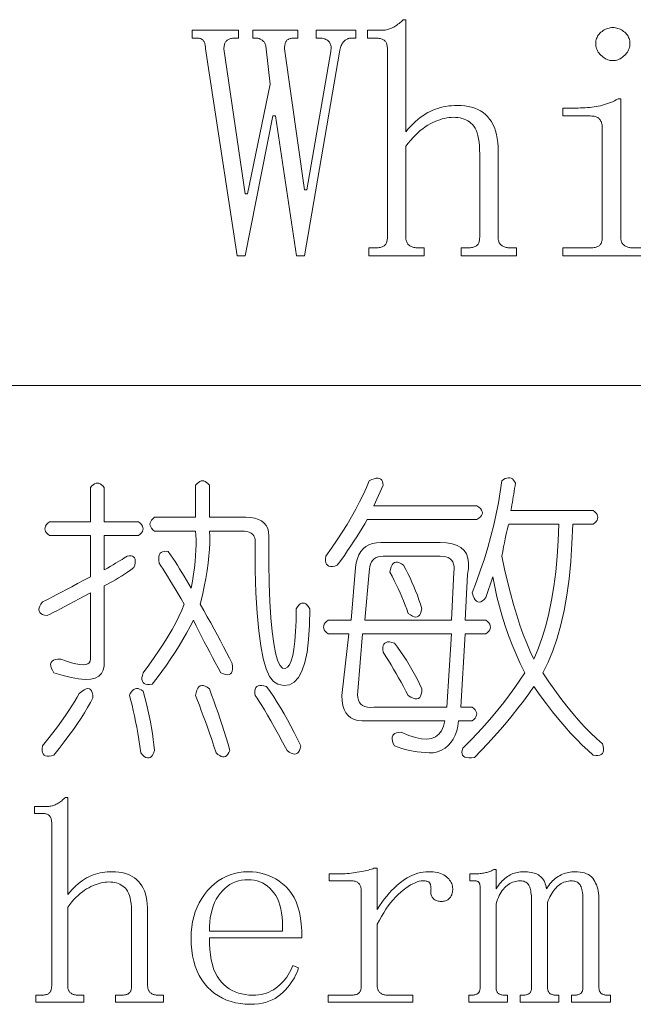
# Model space of a CAD drawing. Extents: x 1 to 297, y 1 to 210.
# Tile 152 of 171: x 254.12 to 258.11, y 47.04 to 53.44. Entities that reach past the tile are written whole.
import ezdxf

# ---------------------------------------------------------------- set-up
doc = ezdxf.new("R2010")
doc.units = 0

msp = doc.modelspace()

# ---------------------------------------------------------------- linework, layer by layer
at = {"color": 7, "lineweight": 13}
msp.add_line((220.3005, 51.064), (295.449, 51.064), dxfattribs=at)
for points in [[(256.3921, 51.9069), (256.3921, 51.9583), (256.435, 51.9583), (256.4433, 51.9585), (256.4511, 51.959), (256.4584, 51.9599), (256.4651, 51.9611), (256.4714, 51.9626), (256.4771, 51.9645), (256.4824, 51.9667), (256.4871, 51.9693), (256.4913, 51.9722), (256.495, 51.9755), (256.4982, 51.9791), (256.5012, 51.983), (256.5037, 51.9873), (256.506, 51.9919), (256.5078, 51.9969), (256.5094, 52.0022), (256.5106, 52.0079), (256.5114, 52.0139), (256.512, 52.0202), (256.5121, 52.0269), (256.5121, 53.2526), (256.512, 53.2593), (256.5114, 53.2656), (256.5106, 53.2716), (256.5094, 53.2773), (256.5078, 53.2826), (256.506, 53.2876), (256.5037, 53.2922), (256.5012, 53.2965), (256.4982, 53.3004), (256.495, 53.304), (256.4913, 53.3073), (256.4871, 53.3102), (256.4824, 53.3128), (256.4771, 53.315), (256.4714, 53.3169), (256.4651, 53.3184), (256.4584, 53.3196), (256.4511, 53.3205), (256.4433, 53.321), (256.435, 53.3212), (256.3835, 53.3212), (256.3835, 53.3726), (256.4778, 53.3726), (256.4847, 53.3728), (256.4915, 53.3733), (256.4984, 53.3742), (256.5053, 53.3754), (256.5121, 53.3769), (256.519, 53.3788), (256.5258, 53.381), (256.5327, 53.3836), (256.5396, 53.3865), (256.5464, 53.3898), (256.5533, 53.3934), (256.5601, 53.3973), (256.567, 53.4016), (256.5739, 53.4062), (256.5807, 53.4112), (256.5876, 53.4165), (256.5944, 53.4222), (256.6013, 53.4282), (256.6081, 53.4345), (256.615, 53.4412), (256.6321, 53.4412), (256.6321, 52.7126), (256.6476, 52.7309), (256.6631, 52.7481), (256.6788, 52.7642), (256.6945, 52.7791), (256.7103, 52.793), (256.7262, 52.8057), (256.7422, 52.8173), (256.7583, 52.8278), (256.7744, 52.8372), (256.7907, 52.8455), (256.8071, 52.8528), (256.8238, 52.8594), (256.8407, 52.8651), (256.8579, 52.8702), (256.8753, 52.8744), (256.893, 52.8779), (256.911, 52.8806), (256.9292, 52.8825), (256.9477, 52.8837), (256.9664, 52.884), (256.9915, 52.8833), (257.0154, 52.8811), (257.0381, 52.8775), (257.0597, 52.8724), (257.08, 52.8658), (257.0991, 52.8578), (257.117, 52.8483), (257.1337, 52.8374), (257.1492, 52.825), (257.1635, 52.8112), (257.1766, 52.7958), (257.1882, 52.7788), (257.1985, 52.7601), (257.2074, 52.7399), (257.215, 52.718), (257.2212, 52.6944), (257.226, 52.6693), (257.2294, 52.6425), (257.2314, 52.6141), (257.2321, 52.584), (257.2321, 52.0269), (257.2323, 52.0202), (257.233, 52.0139), (257.234, 52.0079), (257.2356, 52.0022), (257.2375, 51.9969), (257.2398, 51.9919), (257.2426, 51.9873), (257.2458, 51.983), (257.2495, 51.9791), (257.2535, 51.9755), (257.258, 51.9722), (257.2626, 51.9693), (257.2676, 51.9667), (257.2728, 51.9645), (257.2782, 51.9626), (257.2839, 51.9611), (257.2899, 51.9599), (257.2961, 51.959), (257.3026, 51.9585), (257.3093, 51.9583), (257.3521, 51.9583), (257.3521, 51.9069), (256.9921, 51.9069), (256.9921, 51.9583), (257.035, 51.9583), (257.0433, 51.9585), (257.0511, 51.959), (257.0584, 51.9599), (257.0652, 51.9611), (257.0714, 51.9626), (257.0771, 51.9645), (257.0824, 51.9667), (257.0871, 51.9693), (257.0913, 51.9722), (257.095, 51.9755), (257.0982, 51.9791), (257.1012, 51.983), (257.1037, 51.9873), (257.106, 51.9919), (257.1078, 51.9969), (257.1094, 52.0022), (257.1106, 52.0079), (257.1115, 52.0139), (257.1119, 52.0202), (257.1121, 52.0269), (257.1121, 52.5669), (257.1117, 52.5951), (257.1102, 52.6212), (257.1079, 52.6455), (257.1046, 52.6677), (257.1003, 52.688), (257.0952, 52.7063), (257.089, 52.7226), (257.0819, 52.737), (257.0739, 52.7493), (257.065, 52.7598), (257.0553, 52.7687), (257.0449, 52.7767), (257.034, 52.7838), (257.0225, 52.7899), (257.0103, 52.7951), (256.9976, 52.7994), (256.9843, 52.8027), (256.9704, 52.805), (256.9558, 52.8064), (256.9407, 52.8069), (256.9268, 52.8065), (256.9128, 52.8052), (256.8984, 52.803), (256.8838, 52.8), (256.8689, 52.7962), (256.8538, 52.7915), (256.8384, 52.7859), (256.8228, 52.7795), (256.8069, 52.7722), (256.7907, 52.764), (256.7744, 52.7549), (256.7583, 52.7445), (256.7422, 52.7329), (256.7262, 52.7202), (256.7103, 52.7062), (256.6945, 52.691), (256.6788, 52.6746), (256.6631, 52.6571), (256.6476, 52.6383), (256.6321, 52.6183), (256.6321, 52.0269), (256.6323, 52.0202), (256.633, 52.0139), (256.6341, 52.0079), (256.6356, 52.0022), (256.6375, 51.9969), (256.6398, 51.9919), (256.6426, 51.9873), (256.6458, 51.983), (256.6495, 51.9791), (256.6536, 51.9755), (256.658, 51.9722), (256.6626, 51.9693), (256.6676, 51.9667), (256.6728, 51.9645), (256.6782, 51.9626), (256.6839, 51.9611), (256.6898, 51.9599), (256.6961, 51.959), (256.7025, 51.9585), (256.7093, 51.9583), (256.7521, 51.9583), (256.7521, 51.9069)], [(256.3064, 53.3726), (256.3064, 53.3212), (256.2721, 53.3212), (256.2686, 53.321), (256.2651, 53.3205), (256.2614, 53.3196), (256.2577, 53.3184), (256.2539, 53.3169), (256.25, 53.315), (256.246, 53.3128), (256.2419, 53.3102), (256.2378, 53.3073), (256.2336, 53.304), (256.2294, 53.3004), (256.2255, 53.2962), (256.2219, 53.2914), (256.2185, 53.2862), (256.2153, 53.2805), (256.2125, 53.2742), (256.2098, 53.2674), (256.2075, 53.2602), (256.2054, 53.2524), (256.2036, 53.244), (255.9721, 51.9069), (255.9207, 51.9069), (255.7836, 52.8155), (255.7664, 52.8155), (255.5864, 51.9069), (255.535, 51.9069), (255.3293, 53.2526), (255.3291, 53.2593), (255.3288, 53.2656), (255.3281, 53.2716), (255.3272, 53.2773), (255.326, 53.2826), (255.3246, 53.2876), (255.323, 53.2922), (255.321, 53.2965), (255.3188, 53.3004), (255.3164, 53.304), (255.3137, 53.3073), (255.3107, 53.3102), (255.3075, 53.3128), (255.3041, 53.315), (255.3003, 53.3169), (255.2964, 53.3184), (255.2921, 53.3196), (255.2876, 53.3205), (255.2829, 53.321), (255.2778, 53.3212), (255.2435, 53.3212), (255.2435, 53.3726), (255.5435, 53.3726), (255.5435, 53.3212), (255.5178, 53.3212), (255.5112, 53.321), (255.5048, 53.3205), (255.4988, 53.3196), (255.4931, 53.3184), (255.4878, 53.3169), (255.4829, 53.315), (255.4782, 53.3128), (255.474, 53.3102), (255.47, 53.3073), (255.4664, 53.304), (255.4632, 53.3004), (255.4602, 53.2965), (255.4577, 53.2922), (255.4554, 53.2876), (255.4536, 53.2826), (255.452, 53.2773), (255.4508, 53.2716), (255.45, 53.2656), (255.4494, 53.2593), (255.4493, 53.2526), (255.5864, 52.3098), (255.6035, 52.3098), (255.7493, 53.0212), (255.7236, 53.2526), (255.7233, 53.2593), (255.7227, 53.2656), (255.7216, 53.2716), (255.7201, 53.2773), (255.7182, 53.2826), (255.7158, 53.2876), (255.7131, 53.2922), (255.7098, 53.2965), (255.7062, 53.3004), (255.7021, 53.304), (255.6979, 53.3073), (255.6937, 53.3102), (255.6897, 53.3128), (255.6857, 53.315), (255.6818, 53.3169), (255.6779, 53.3184), (255.6742, 53.3196), (255.6706, 53.3205), (255.667, 53.321), (255.6636, 53.3212), (255.6378, 53.3212), (255.6378, 53.3726), (255.9293, 53.3726), (255.9293, 53.3212), (255.9035, 53.3212), (255.8969, 53.321), (255.8907, 53.3205), (255.8849, 53.3196), (255.8795, 53.3184), (255.8746, 53.3169), (255.8701, 53.315), (255.8661, 53.3128), (255.8624, 53.3102), (255.8592, 53.3073), (255.8564, 53.304), (255.854, 53.3004), (255.8518, 53.2965), (255.8499, 53.2922), (255.8482, 53.2876), (255.8468, 53.2826), (255.8456, 53.2773), (255.8447, 53.2716), (255.8441, 53.2656), (255.8437, 53.2593), (255.8436, 53.2526), (255.9721, 52.3355), (255.9893, 52.3355), (256.1436, 53.2355), (256.145, 53.2438), (256.1458, 53.2518), (256.146, 53.2593), (256.1456, 53.2663), (256.1446, 53.273), (256.143, 53.2792), (256.1408, 53.285), (256.1381, 53.2903), (256.1347, 53.2953), (256.1307, 53.2998), (256.1263, 53.3038), (256.1216, 53.3075), (256.1167, 53.3107), (256.1115, 53.3135), (256.106, 53.3158), (256.1003, 53.3178), (256.0944, 53.3193), (256.0882, 53.3203), (256.0817, 53.321), (256.075, 53.3212), (256.0493, 53.3212), (256.0493, 53.3726)], [(257.9778, 53.3898), (257.9863, 53.3895), (257.9946, 53.3886), (258.0028, 53.3871), (258.0107, 53.385), (258.0186, 53.3823), (258.0262, 53.379), (258.0336, 53.3751), (258.0409, 53.3706), (258.048, 53.3655), (258.055, 53.3598), (258.0615, 53.3536), (258.0673, 53.3472), (258.0725, 53.3406), (258.0769, 53.3337), (258.0807, 53.3265), (258.0838, 53.3191), (258.0862, 53.3115), (258.0879, 53.3035), (258.0889, 53.2953), (258.0893, 53.2869), (258.0889, 53.2784), (258.0879, 53.2701), (258.0862, 53.262), (258.0838, 53.254), (258.0807, 53.2462), (258.0769, 53.2386), (258.0725, 53.2311), (258.0673, 53.2238), (258.0615, 53.2167), (258.055, 53.2098), (258.048, 53.2032), (258.0409, 53.1974), (258.0336, 53.1923), (258.0262, 53.1878), (258.0186, 53.184), (258.0107, 53.181), (258.0028, 53.1786), (257.9946, 53.1768), (257.9863, 53.1758), (257.9778, 53.1755), (257.9694, 53.1758), (257.961, 53.1768), (257.9529, 53.1786), (257.9449, 53.181), (257.9371, 53.184), (257.9295, 53.1878), (257.922, 53.1923), (257.9148, 53.1974), (257.9076, 53.2032), (257.9007, 53.2098), (257.8942, 53.2167), (257.8884, 53.2238), (257.8832, 53.2311), (257.8788, 53.2386), (257.875, 53.2462), (257.8719, 53.254), (257.8695, 53.262), (257.8678, 53.2701), (257.8668, 53.2784), (257.8664, 53.2869), (257.8668, 53.2953), (257.8678, 53.3035), (257.8695, 53.3115), (257.8719, 53.3191), (257.875, 53.3265), (257.8788, 53.3337), (257.8832, 53.3406), (257.8884, 53.3472), (257.8942, 53.3536), (257.9007, 53.3598), (257.9076, 53.3655), (257.9148, 53.3706), (257.922, 53.3751), (257.9295, 53.379), (257.9371, 53.3823), (257.9449, 53.385), (257.9529, 53.3871), (257.961, 53.3886), (257.9694, 53.3895)], [(254.3144, 50.1778), (254.5818, 50.1778), (254.5818, 50.4006), (254.5907, 50.4113), (254.5997, 50.4196), (254.6086, 50.4256), (254.6175, 50.4291), (254.6264, 50.4303), (254.6353, 50.4291), (254.6442, 50.4256), (254.6532, 50.4196), (254.6621, 50.4113), (254.671, 50.4006), (254.671, 50.1778), (254.8938, 50.1778), (254.9045, 50.1688), (254.9129, 50.1599), (254.9188, 50.151), (254.9224, 50.1421), (254.9236, 50.1332), (254.9224, 50.1243), (254.9188, 50.1154), (254.9129, 50.1064), (254.9045, 50.0975), (254.8938, 50.0886), (254.671, 50.0886), (254.671, 49.8658), (254.6912, 49.8773), (254.7102, 49.8883), (254.728, 49.8987), (254.7447, 49.9085), (254.7601, 49.9178), (254.7744, 49.9264), (254.7875, 49.9344), (254.7993, 49.9418), (254.81, 49.9487), (254.8195, 49.9549), (254.8334, 49.9568), (254.8451, 49.9567), (254.8548, 49.9545), (254.8623, 49.9501), (254.8678, 49.9438), (254.8712, 49.9353), (254.8726, 49.9247), (254.8718, 49.9121), (254.869, 49.8974), (254.8641, 49.8806), (254.8435, 49.8661), (254.8231, 49.8521), (254.8031, 49.8387), (254.7833, 49.8259), (254.7638, 49.8138), (254.7447, 49.8022), (254.7258, 49.7912), (254.7072, 49.7808), (254.6889, 49.771), (254.671, 49.7618), (254.671, 49.2418), (254.665, 49.2146), (254.6532, 49.1924), (254.6353, 49.1753), (254.6115, 49.1633), (254.5818, 49.1563), (254.5462, 49.1544), (254.5046, 49.1575), (254.457, 49.1657), (254.4035, 49.1789), (254.3441, 49.1972), (254.3339, 49.2141), (254.3269, 49.2293), (254.3232, 49.2426), (254.3227, 49.2542), (254.3255, 49.264), (254.3316, 49.2721), (254.341, 49.2783), (254.3536, 49.2828), (254.3695, 49.2854), (254.3887, 49.2863), (254.4254, 49.273), (254.4582, 49.2626), (254.4872, 49.2551), (254.5123, 49.2507), (254.5336, 49.2492), (254.5509, 49.2507), (254.5645, 49.2551), (254.5741, 49.2626), (254.5799, 49.273), (254.5818, 49.2863), (254.5818, 49.7172), (254.5443, 49.697), (254.5087, 49.678), (254.4753, 49.6601), (254.444, 49.6435), (254.4147, 49.628), (254.3875, 49.6138), (254.3624, 49.6007), (254.3394, 49.5888), (254.3184, 49.5781), (254.2995, 49.5686), (254.2832, 49.5722), (254.2698, 49.5769), (254.2594, 49.5829), (254.252, 49.59), (254.2475, 49.5983), (254.2461, 49.6078), (254.2475, 49.6185), (254.252, 49.6304), (254.2594, 49.6435), (254.2698, 49.6578), (254.289, 49.6674), (254.3108, 49.6786), (254.3354, 49.6912), (254.3625, 49.7053), (254.3924, 49.7209), (254.4249, 49.738), (254.4602, 49.7566), (254.498, 49.7766), (254.5386, 49.7982), (254.5818, 49.8212), (254.5818, 50.0886), (254.3144, 50.0886), (254.3037, 50.0975), (254.2954, 50.1064), (254.2894, 50.1154), (254.2859, 50.1243), (254.2847, 50.1332), (254.2859, 50.1421), (254.2894, 50.151), (254.2954, 50.1599), (254.3037, 50.1688)], [(254.9978, 50.1183), (254.9871, 50.1272), (254.9788, 50.1362), (254.9729, 50.1451), (254.9693, 50.154), (254.9681, 50.1629), (254.9693, 50.1718), (254.9729, 50.1807), (254.9788, 50.1896), (254.9871, 50.1986), (254.9978, 50.2075), (255.2653, 50.2075), (255.2653, 50.4155), (255.2742, 50.4262), (255.2831, 50.4345), (255.292, 50.4404), (255.3009, 50.444), (255.3098, 50.4452), (255.3187, 50.444), (255.3277, 50.4404), (255.3366, 50.4345), (255.3455, 50.4262), (255.3544, 50.4155), (255.3544, 50.2075), (255.5921, 50.2075), (255.623, 50.206), (255.6504, 50.2015), (255.6741, 50.1941), (255.6943, 50.1837), (255.711, 50.1703), (255.724, 50.154), (255.7336, 50.1347), (255.7395, 50.1124), (255.7419, 50.0871), (255.7407, 50.0589), (255.7416, 49.9115), (255.7443, 49.7784), (255.7487, 49.6595), (255.755, 49.5549), (255.763, 49.4646), (255.7728, 49.3885), (255.7844, 49.3267), (255.7977, 49.2792), (255.8129, 49.2459), (255.8298, 49.2269), (255.8468, 49.2254), (255.8619, 49.2328), (255.8753, 49.2492), (255.8869, 49.2744), (255.8967, 49.3086), (255.9047, 49.3517), (255.9109, 49.4037), (255.9154, 49.4646), (255.9181, 49.5344), (255.919, 49.6132), (255.9279, 49.6266), (255.9368, 49.637), (255.9457, 49.6444), (255.9546, 49.6488), (255.9635, 49.6503), (255.9725, 49.6488), (255.9814, 49.6444), (255.9903, 49.637), (255.9992, 49.6266), (256.0081, 49.6132), (256.006, 49.5067), (255.9998, 49.4129), (255.9894, 49.3319), (255.9748, 49.2637), (255.9561, 49.2083), (255.9332, 49.1657), (255.9062, 49.1358), (255.875, 49.1187), (255.8396, 49.1144), (255.8001, 49.1229), (255.7719, 49.14), (255.7466, 49.1734), (255.7243, 49.2232), (255.705, 49.2893), (255.6887, 49.3718), (255.6753, 49.4706), (255.6649, 49.5857), (255.6575, 49.7172), (255.653, 49.865), (255.6516, 50.0292), (255.6533, 50.0461), (255.6527, 50.0613), (255.6498, 50.0746), (255.6444, 50.0862), (255.6367, 50.096), (255.6266, 50.1041), (255.6141, 50.1103), (255.5992, 50.1148), (255.582, 50.1174), (255.5624, 50.1183), (255.3544, 50.1183), (255.3565, 50.0815), (255.3568, 50.0423), (255.3553, 50.0007), (255.352, 49.9567), (255.347, 49.9103), (255.3401, 49.8616), (255.3315, 49.8105), (255.3211, 49.757), (255.3089, 49.7011), (255.295, 49.6429), (255.3185, 49.6016), (255.3413, 49.5609), (255.3636, 49.5208), (255.3853, 49.4813), (255.4064, 49.4423), (255.4269, 49.404), (255.4468, 49.3663), (255.4661, 49.3291), (255.4848, 49.2926), (255.503, 49.2566), (255.5049, 49.2373), (255.5048, 49.221), (255.5025, 49.2076), (255.4982, 49.1972), (255.4918, 49.1898), (255.4834, 49.1853), (255.4728, 49.1838), (255.4602, 49.1853), (255.4455, 49.1898), (255.4287, 49.1972), (255.4109, 49.23), (255.393, 49.2631), (255.3752, 49.2966), (255.3574, 49.3303), (255.3396, 49.3643), (255.3217, 49.3986), (255.3039, 49.4333), (255.2861, 49.4682), (255.2682, 49.5034), (255.2504, 49.5389), (255.229, 49.4973), (255.2064, 49.4557), (255.1826, 49.4141), (255.1577, 49.3725), (255.1315, 49.3309), (255.1042, 49.2893), (255.0757, 49.2477), (255.046, 49.2061), (255.0151, 49.1645), (254.983, 49.1229), (254.9663, 49.121), (254.9521, 49.1211), (254.9402, 49.1233), (254.9307, 49.1277), (254.9236, 49.134), (254.9188, 49.1425), (254.9164, 49.1531), (254.9164, 49.1657), (254.9188, 49.1804), (254.9236, 49.1972), (254.961, 49.2471), (254.996, 49.2958), (255.0287, 49.3434), (255.0591, 49.3897), (255.087, 49.4349), (255.1125, 49.4789), (255.1357, 49.5217), (255.1565, 49.5633), (255.1749, 49.6037), (255.191, 49.6429), (255.1706, 49.6777), (255.1512, 49.7106), (255.1326, 49.7418), (255.1149, 49.7713), (255.0981, 49.7989), (255.0822, 49.8247), (255.0672, 49.8488), (255.0531, 49.8711), (255.0399, 49.8916), (255.0275, 49.9103), (255.0255, 49.9271), (255.0252, 49.9418), (255.0267, 49.9545), (255.0299, 49.965), (255.035, 49.9735), (255.0418, 49.9799), (255.0504, 49.9842), (255.0608, 49.9864), (255.073, 49.9865), (255.087, 49.9846), (255.1018, 49.9635), (255.1167, 49.9418), (255.1315, 49.9195), (255.1464, 49.8967), (255.1613, 49.8732), (255.1761, 49.8491), (255.191, 49.8245), (255.2058, 49.7992), (255.2207, 49.7733), (255.2355, 49.7469), (255.2439, 49.7934), (255.251, 49.8378), (255.2569, 49.8802), (255.2617, 49.9204), (255.2653, 49.9586), (255.2676, 49.9947), (255.2688, 50.0287), (255.2688, 50.0607), (255.2676, 50.0905), (255.2653, 50.1183)], [(256.3944, 50.4452), (256.4113, 50.4529), (256.4265, 50.4583), (256.4399, 50.4612), (256.4514, 50.4618), (256.4613, 50.46), (256.4693, 50.4559), (256.4755, 50.4493), (256.48, 50.4404), (256.4827, 50.4291), (256.4836, 50.4155), (256.4241, 50.2818), (257.0927, 50.2818), (257.106, 50.2728), (257.1165, 50.2639), (257.1239, 50.255), (257.1284, 50.2461), (257.1298, 50.2372), (257.1284, 50.2283), (257.1239, 50.2194), (257.1165, 50.2104), (257.106, 50.2015), (257.0927, 50.1926), (256.3795, 50.1926), (256.3643, 50.1656), (256.3481, 50.1379), (256.331, 50.1097), (256.313, 50.0809), (256.2941, 50.0515), (256.2744, 50.0215), (256.2537, 49.9909), (256.2322, 49.9597), (256.2097, 49.9279), (256.1864, 49.8955), (256.1696, 49.8907), (256.1549, 49.8883), (256.1423, 49.8883), (256.1317, 49.8907), (256.1233, 49.8955), (256.1169, 49.9026), (256.1125, 49.9121), (256.1103, 49.924), (256.1102, 49.9383), (256.1121, 49.9549), (256.1497, 50.0079), (256.1852, 50.0601), (256.2187, 50.1113), (256.25, 50.1617), (256.2793, 50.2112), (256.3065, 50.2598), (256.3315, 50.3075), (256.3546, 50.3543), (256.3755, 50.4002)], [(257.2561, 50.4452), (257.2677, 50.4531), (257.2787, 50.4589), (257.2891, 50.4626), (257.2989, 50.4642), (257.3081, 50.4638), (257.3167, 50.4612), (257.3248, 50.4566), (257.3322, 50.4499), (257.339, 50.4412), (257.3453, 50.4303), (257.3423, 50.4125), (257.3393, 50.3947), (257.3363, 50.3768), (257.3334, 50.359), (257.3304, 50.3412), (257.3274, 50.3234), (257.3245, 50.3055), (257.3215, 50.2877), (257.3185, 50.2699), (257.3156, 50.252), (257.8504, 50.252), (257.8611, 50.2431), (257.8694, 50.2342), (257.8754, 50.2253), (257.8789, 50.2164), (257.8801, 50.2075), (257.8789, 50.1986), (257.8754, 50.1896), (257.8694, 50.1807), (257.8611, 50.1718), (257.8504, 50.1629), (257.7167, 50.1629), (257.7121, 50.0382), (257.7042, 49.9198), (257.6931, 49.8077), (257.6786, 49.7017), (257.661, 49.602), (257.64, 49.5086), (257.6158, 49.4214), (257.5883, 49.3404), (257.5576, 49.2657), (257.5236, 49.1972), (257.5622, 49.1391), (257.6008, 49.0837), (257.6394, 49.0309), (257.6781, 48.9809), (257.7167, 48.9335), (257.7553, 48.8888), (257.7939, 48.8467), (257.8326, 48.8073), (257.8712, 48.7706), (257.9098, 48.7366), (257.9146, 48.7198), (257.917, 48.7051), (257.917, 48.6925), (257.9146, 48.6819), (257.9098, 48.6735), (257.9027, 48.6671), (257.8932, 48.6628), (257.8813, 48.6605), (257.867, 48.6604), (257.8504, 48.6623), (257.8145, 48.6935), (257.7779, 48.7277), (257.7408, 48.7648), (257.703, 48.805), (257.6647, 48.848), (257.6258, 48.8941), (257.5862, 48.9431), (257.5461, 48.9951), (257.5054, 49.0501), (257.4641, 49.108), (257.4308, 49.0606), (257.3964, 49.0135), (257.3607, 48.9668), (257.3239, 48.9202), (257.2858, 48.874), (257.2466, 48.8281), (257.2062, 48.7825), (257.1646, 48.7372), (257.1218, 48.6922), (257.0778, 48.6475), (257.0584, 48.6454), (257.0416, 48.6451), (257.0275, 48.6466), (257.016, 48.6498), (257.0073, 48.6549), (257.0012, 48.6617), (256.9977, 48.6703), (256.997, 48.6808), (256.9989, 48.6929), (257.0035, 48.7069), (257.053, 48.7573), (257.1004, 48.8073), (257.1457, 48.8571), (257.189, 48.9066), (257.2301, 48.9558), (257.2692, 49.0046), (257.3062, 49.0532), (257.3411, 49.1015), (257.3739, 49.1495), (257.4047, 49.1972), (257.3759, 49.2569), (257.3488, 49.3172), (257.3236, 49.3781), (257.3001, 49.4397), (257.2784, 49.5018), (257.2585, 49.5645), (257.2404, 49.6277), (257.224, 49.6916), (257.2095, 49.7561), (257.1967, 49.8212), (257.1521, 49.6875), (257.1405, 49.6744), (257.1295, 49.6649), (257.1191, 49.6589), (257.1093, 49.6566), (257.1001, 49.6578), (257.0915, 49.6625), (257.0835, 49.6708), (257.076, 49.6827), (257.0692, 49.6982), (257.063, 49.7172), (257.0916, 49.7913), (257.1183, 49.8652), (257.1428, 49.9387), (257.1652, 50.012), (257.1855, 50.0849), (257.2038, 50.1576), (257.22, 50.2299), (257.2341, 50.302), (257.2462, 50.3737)], [(257.6275, 50.1629), (257.3007, 50.1629), (257.2976, 50.1528), (257.2942, 50.1403), (257.2904, 50.1255), (257.2864, 50.1082), (257.2821, 50.0886), (257.2775, 50.0666), (257.2726, 50.0423), (257.2674, 50.0155), (257.2619, 49.9864), (257.2561, 49.9549), (257.2742, 49.8707), (257.293, 49.7903), (257.3123, 49.7138), (257.3322, 49.6411), (257.3527, 49.5723), (257.3738, 49.5074), (257.3955, 49.4463), (257.4178, 49.3891), (257.4406, 49.3358), (257.4641, 49.2863), (257.4925, 49.3539), (257.5182, 49.426), (257.5412, 49.5025), (257.5616, 49.5835), (257.5793, 49.6689), (257.5943, 49.7588), (257.6066, 49.8531), (257.6162, 49.9519), (257.6232, 50.0552)], [(257.063, 48.8852), (256.9738, 48.8852), (256.9695, 48.851), (256.9626, 48.8198), (256.9529, 48.7916), (256.9406, 48.7663), (256.9255, 48.744), (256.9079, 48.7247), (256.8875, 48.7084), (256.8645, 48.695), (256.8388, 48.6846), (256.8104, 48.6772), (256.7838, 48.6776), (256.7575, 48.679), (256.7315, 48.6812), (256.7058, 48.6843), (256.6804, 48.6883), (256.6553, 48.6932), (256.6305, 48.699), (256.606, 48.7057), (256.5818, 48.7133), (256.5578, 48.7218), (256.5503, 48.7387), (256.5453, 48.7538), (256.5431, 48.7672), (256.5436, 48.7788), (256.5467, 48.7886), (256.5525, 48.7966), (256.5609, 48.8029), (256.5721, 48.8073), (256.5859, 48.81), (256.6024, 48.8109), (256.6507, 48.7902), (256.6945, 48.7758), (256.7339, 48.7677), (256.7688, 48.7657), (256.7993, 48.77), (256.8253, 48.7806), (256.8468, 48.7974), (256.8639, 48.8204), (256.8765, 48.8497), (256.8847, 48.8852), (256.3795, 48.8852), (256.3485, 48.8841), (256.3207, 48.887), (256.2962, 48.8937), (256.275, 48.9042), (256.257, 48.9186), (256.2423, 48.9369), (256.2308, 48.959), (256.2227, 48.985), (256.2177, 49.0149), (256.2161, 49.0486), (256.2607, 49.4498), (256.127, 49.4498), (256.1163, 49.4587), (256.108, 49.4676), (256.102, 49.4765), (256.0984, 49.4854), (256.0973, 49.4943), (256.0984, 49.5032), (256.102, 49.5122), (256.108, 49.5211), (256.1163, 49.53), (256.127, 49.5389), (256.2755, 49.5389), (256.3053, 49.8806), (256.3096, 49.9117), (256.3166, 49.9394), (256.3262, 49.964), (256.3385, 49.9852), (256.3535, 50.0032), (256.3712, 50.0179), (256.3916, 50.0293), (256.4146, 50.0375), (256.4403, 50.0424), (256.4687, 50.044), (256.855, 50.044), (256.8969, 50.042), (256.9334, 50.0357), (256.9646, 50.0253), (256.9905, 50.0108), (257.011, 49.992), (257.0261, 49.9692), (257.0359, 49.9421), (257.0404, 49.9109), (257.0395, 49.8756), (257.0333, 49.836), (257.0184, 49.5389), (257.1521, 49.5389), (257.1628, 49.53), (257.1711, 49.5211), (257.1771, 49.5122), (257.1806, 49.5032), (257.1818, 49.4943), (257.1806, 49.4854), (257.1771, 49.4765), (257.1711, 49.4676), (257.1628, 49.4587), (257.1521, 49.4498), (257.0184, 49.4498), (256.9887, 48.9743), (257.063, 48.9743), (257.0737, 48.9654), (257.082, 48.9565), (257.0879, 48.9476), (257.0915, 48.9387), (257.0927, 48.9298), (257.0915, 48.9208), (257.0879, 48.9119), (257.082, 48.903), (257.0737, 48.8941)], [(256.855, 49.9549), (256.4836, 49.9549), (256.4666, 49.9539), (256.4514, 49.9507), (256.4381, 49.9455), (256.4265, 49.9383), (256.4167, 49.9289), (256.4087, 49.9175), (256.4024, 49.9039), (256.398, 49.8883), (256.3953, 49.8707), (256.3944, 49.8509), (256.3647, 49.5389), (256.9293, 49.5389), (256.9441, 49.8509), (256.9459, 49.8707), (256.9453, 49.8883), (256.9423, 49.9039), (256.937, 49.9175), (256.9293, 49.9289), (256.9192, 49.9383), (256.9067, 49.9455), (256.8918, 49.9507), (256.8746, 49.9539)], [(256.5281, 49.8509), (256.5317, 49.8701), (256.5364, 49.886), (256.5424, 49.8986), (256.5495, 49.908), (256.5578, 49.914), (256.5674, 49.9169), (256.578, 49.9164), (256.5899, 49.9127), (256.603, 49.9057), (256.6172, 49.8955), (256.6318, 49.8686), (256.6458, 49.8414), (256.6591, 49.8139), (256.6719, 49.7861), (256.6841, 49.758), (256.6957, 49.7297), (256.7067, 49.701), (256.7171, 49.672), (256.7269, 49.6427), (256.7361, 49.6132), (256.7325, 49.5968), (256.7278, 49.5835), (256.7219, 49.5731), (256.7147, 49.5656), (256.7064, 49.5612), (256.6969, 49.5597), (256.6862, 49.5612), (256.6743, 49.5656), (256.6612, 49.5731), (256.647, 49.5835), (256.6378, 49.6102), (256.628, 49.637), (256.6176, 49.6637), (256.6066, 49.6904), (256.595, 49.7172), (256.5828, 49.7439), (256.57, 49.7707), (256.5566, 49.7974), (256.5427, 49.8242)], [(256.9293, 49.4498), (256.3498, 49.4498), (256.3201, 49.0783), (256.3185, 49.0559), (256.3195, 49.0361), (256.3232, 49.019), (256.3296, 49.0046), (256.3387, 48.9929), (256.3504, 48.9838), (256.3648, 48.9774), (256.3819, 48.9737), (256.4017, 48.9727), (256.4241, 48.9743), (256.8995, 48.9743)], [(256.4836, 49.3309), (256.4816, 49.3475), (256.4818, 49.3618), (256.484, 49.3737), (256.4883, 49.3832), (256.4947, 49.3903), (256.5031, 49.3951), (256.5137, 49.3975), (256.5263, 49.3975), (256.541, 49.3951), (256.5578, 49.3903), (256.5783, 49.3633), (256.5982, 49.3357), (256.6176, 49.3074), (256.6363, 49.2786), (256.6544, 49.2492), (256.6719, 49.2192), (256.6889, 49.1886), (256.7052, 49.1574), (256.721, 49.1256), (256.7361, 49.0932), (256.7352, 49.074), (256.7325, 49.0581), (256.7281, 49.0455), (256.7219, 49.0361), (256.7138, 49.03), (256.704, 49.0272), (256.6924, 49.0277), (256.6791, 49.0314), (256.6639, 49.0384), (256.647, 49.0486), (256.632, 49.0782), (256.6167, 49.1074), (256.6011, 49.1364), (256.5852, 49.1651), (256.569, 49.1935), (256.5525, 49.2215), (256.5357, 49.2493), (256.5186, 49.2768), (256.5012, 49.304)], [(254.5076, 49.0635), (254.5245, 49.0765), (254.5396, 49.0861), (254.553, 49.092), (254.5646, 49.0944), (254.5744, 49.0932), (254.5824, 49.0884), (254.5887, 49.0801), (254.5931, 49.0682), (254.5958, 49.0528), (254.5967, 49.0338), (254.5808, 49.0033), (254.5628, 48.9714), (254.5428, 48.9379), (254.5206, 48.903), (254.4964, 48.8666), (254.4701, 48.8287), (254.4417, 48.7894), (254.4113, 48.7485), (254.3787, 48.7062), (254.3441, 48.6623), (254.3273, 48.6576), (254.3126, 48.6552), (254.3, 48.6552), (254.2894, 48.6576), (254.281, 48.6623), (254.2746, 48.6695), (254.2703, 48.679), (254.2681, 48.6909), (254.2679, 48.7051), (254.2698, 48.7218), (254.3043, 48.7653), (254.3364, 48.8067), (254.3661, 48.8461), (254.3934, 48.8834), (254.4184, 48.9186), (254.441, 48.9517), (254.4612, 48.9828), (254.479, 49.0118), (254.4945, 49.0387)], [(254.8344, 49.0486), (254.8406, 49.0623), (254.8475, 49.0736), (254.8549, 49.0825), (254.8629, 49.089), (254.8716, 49.0932), (254.8808, 49.095), (254.8906, 49.0944), (254.901, 49.0914), (254.912, 49.0861), (254.9236, 49.0783), (254.935, 49.037), (254.9455, 48.9963), (254.9552, 48.9562), (254.964, 48.9167), (254.9718, 48.8778), (254.9788, 48.8394), (254.9849, 48.8017), (254.9901, 48.7645), (254.9944, 48.728), (254.9978, 48.692), (254.9916, 48.6758), (254.9848, 48.6629), (254.9773, 48.6533), (254.9693, 48.6469), (254.9607, 48.6438), (254.9515, 48.6439), (254.9417, 48.6473), (254.9313, 48.654), (254.9203, 48.664), (254.9087, 48.6772), (254.9026, 48.721), (254.8962, 48.7634), (254.8895, 48.8042), (254.8825, 48.8436), (254.8753, 48.8815), (254.8677, 48.9179), (254.8598, 48.9528), (254.8516, 48.9862), (254.8432, 49.0182)], [(255.2653, 49.0486), (255.2688, 49.0678), (255.2736, 49.0837), (255.2795, 49.0963), (255.2867, 49.1057), (255.295, 49.1118), (255.3045, 49.1146), (255.3152, 49.1141), (255.3271, 49.1104), (255.3401, 49.1034), (255.3544, 49.0932), (255.3691, 49.0544), (255.3835, 49.0153), (255.3976, 48.976), (255.4115, 48.9363), (255.425, 48.8963), (255.4382, 48.8561), (255.4511, 48.8155), (255.4637, 48.7746), (255.4761, 48.7335), (255.4881, 48.692), (255.4819, 48.6785), (255.475, 48.6677), (255.4676, 48.6595), (255.4596, 48.654), (255.451, 48.6512), (255.4418, 48.651), (255.432, 48.6536), (255.4216, 48.6588), (255.4106, 48.6666), (255.399, 48.6772), (255.3843, 48.721), (255.3699, 48.7634), (255.3557, 48.8042), (255.3419, 48.8436), (255.3284, 48.8815), (255.3152, 48.9179), (255.3023, 48.9528), (255.2896, 48.9862), (255.2773, 49.0182)], [(255.6516, 49.0486), (255.6496, 49.0653), (255.6498, 49.0795), (255.652, 49.0914), (255.6563, 49.1009), (255.6627, 49.108), (255.6712, 49.1128), (255.6817, 49.1152), (255.6943, 49.1152), (255.709, 49.1128), (255.7258, 49.108), (255.7495, 49.0748), (255.7728, 49.0403), (255.7958, 49.0046), (255.8185, 48.9678), (255.841, 48.9298), (255.8631, 48.8905), (255.8849, 48.8501), (255.9065, 48.8085), (255.9277, 48.7657), (255.9487, 48.7218), (255.9451, 48.7054), (255.9404, 48.692), (255.9344, 48.6816), (255.9273, 48.6742), (255.919, 48.6698), (255.9095, 48.6683), (255.8988, 48.6698), (255.8869, 48.6742), (255.8738, 48.6816), (255.8595, 48.692), (255.8307, 48.7464), (255.8037, 48.7966), (255.7784, 48.8427), (255.755, 48.8846), (255.7333, 48.9223), (255.7133, 48.9559), (255.6952, 48.9853), (255.6789, 49.0106), (255.6643, 49.0317)], [(254.2253, 47.0578), (254.2253, 47.1023), (254.2624, 47.1023), (254.2696, 47.1025), (254.2764, 47.1029), (254.2827, 47.1037), (254.2886, 47.1047), (254.294, 47.106), (254.299, 47.1077), (254.3035, 47.1096), (254.3076, 47.1118), (254.3112, 47.1144), (254.3144, 47.1172), (254.3172, 47.1203), (254.3198, 47.1237), (254.322, 47.1274), (254.3239, 47.1314), (254.3255, 47.1358), (254.3269, 47.1404), (254.3279, 47.1453), (254.3287, 47.1505), (254.3291, 47.156), (254.3293, 47.1618), (254.3293, 48.224), (254.3291, 48.2298), (254.3287, 48.2353), (254.3279, 48.2405), (254.3269, 48.2454), (254.3255, 48.25), (254.3239, 48.2543), (254.322, 48.2584), (254.3198, 48.2621), (254.3172, 48.2655), (254.3144, 48.2686), (254.3112, 48.2714), (254.3076, 48.274), (254.3035, 48.2762), (254.299, 48.2781), (254.294, 48.2798), (254.2886, 48.2811), (254.2827, 48.2821), (254.2764, 48.2829), (254.2696, 48.2833), (254.2624, 48.2835), (254.2178, 48.2835), (254.2178, 48.328), (254.2995, 48.328), (254.3055, 48.3282), (254.3114, 48.3286), (254.3174, 48.3294), (254.3233, 48.3304), (254.3293, 48.3318), (254.3352, 48.3334), (254.3412, 48.3353), (254.3471, 48.3376), (254.353, 48.3401), (254.359, 48.3429), (254.3649, 48.346), (254.3709, 48.3494), (254.3768, 48.3531), (254.3828, 48.3572), (254.3887, 48.3615), (254.3946, 48.3661), (254.4006, 48.371), (254.4065, 48.3762), (254.4125, 48.3817), (254.4184, 48.3875), (254.4333, 48.3875), (254.4333, 47.756), (254.4467, 47.7719), (254.4602, 47.7868), (254.4737, 47.8007), (254.4874, 47.8137), (254.5011, 47.8257), (254.5148, 47.8367), (254.5287, 47.8468), (254.5426, 47.8559), (254.5566, 47.864), (254.5707, 47.8712), (254.5849, 47.8775), (254.5994, 47.8832), (254.614, 47.8882), (254.6289, 47.8926), (254.6441, 47.8963), (254.6594, 47.8993), (254.675, 47.9016), (254.6907, 47.9033), (254.7068, 47.9043), (254.723, 47.9046), (254.7448, 47.904), (254.7655, 47.9021), (254.7852, 47.8989), (254.8038, 47.8945), (254.8214, 47.8888), (254.838, 47.8819), (254.8535, 47.8737), (254.868, 47.8642), (254.8814, 47.8535), (254.8938, 47.8415), (254.9051, 47.8281), (254.9152, 47.8134), (254.9241, 47.7972), (254.9319, 47.7797), (254.9384, 47.7607), (254.9438, 47.7403), (254.9479, 47.7185), (254.9509, 47.6953), (254.9527, 47.6707), (254.9533, 47.6446), (254.9533, 47.1618), (254.9534, 47.156), (254.954, 47.1505), (254.9549, 47.1453), (254.9562, 47.1404), (254.9579, 47.1358), (254.9599, 47.1314), (254.9624, 47.1274), (254.9651, 47.1237), (254.9683, 47.1203), (254.9718, 47.1172), (254.9757, 47.1144), (254.9797, 47.1118), (254.984, 47.1096), (254.9885, 47.1077), (254.9932, 47.106), (254.9981, 47.1047), (255.0033, 47.1037), (255.0087, 47.1029), (255.0143, 47.1025), (255.0201, 47.1023), (255.0573, 47.1023), (255.0573, 47.0578), (254.7453, 47.0578), (254.7453, 47.1023), (254.7824, 47.1023), (254.7896, 47.1025), (254.7964, 47.1029), (254.8027, 47.1037), (254.8086, 47.1047), (254.814, 47.106), (254.819, 47.1077), (254.8235, 47.1096), (254.8276, 47.1118), (254.8312, 47.1144), (254.8344, 47.1172), (254.8372, 47.1203), (254.8398, 47.1237), (254.842, 47.1274), (254.8439, 47.1314), (254.8456, 47.1358), (254.8469, 47.1404), (254.8479, 47.1453), (254.8487, 47.1505), (254.8491, 47.156), (254.8493, 47.1618), (254.8493, 47.6298), (254.8489, 47.6542), (254.8476, 47.6769), (254.8456, 47.6978), (254.8427, 47.7171), (254.8391, 47.7347), (254.8346, 47.7505), (254.8293, 47.7647), (254.8231, 47.7771), (254.8162, 47.7879), (254.8084, 47.7969), (254.8, 47.8047), (254.791, 47.8116), (254.7816, 47.8177), (254.7716, 47.823), (254.761, 47.8275), (254.75, 47.8312), (254.7385, 47.8341), (254.7264, 47.8361), (254.7138, 47.8373), (254.7007, 47.8378), (254.6887, 47.8374), (254.6765, 47.8363), (254.664, 47.8344), (254.6514, 47.8318), (254.6385, 47.8285), (254.6254, 47.8244), (254.612, 47.8196), (254.5985, 47.814), (254.5847, 47.8077), (254.5707, 47.8006), (254.5566, 47.7927), (254.5426, 47.7837), (254.5287, 47.7736), (254.5148, 47.7626), (254.5011, 47.7505), (254.4874, 47.7373), (254.4737, 47.7231), (254.4602, 47.7079), (254.4467, 47.6916), (254.4333, 47.6743), (254.4333, 47.1618), (254.4335, 47.156), (254.434, 47.1505), (254.4349, 47.1453), (254.4362, 47.1404), (254.4379, 47.1358), (254.44, 47.1314), (254.4424, 47.1274), (254.4452, 47.1237), (254.4483, 47.1203), (254.4518, 47.1172), (254.4557, 47.1144), (254.4597, 47.1118), (254.464, 47.1096), (254.4685, 47.1077), (254.4732, 47.106), (254.4781, 47.1047), (254.4833, 47.1037), (254.4887, 47.1029), (254.4943, 47.1025), (254.5001, 47.1023), (254.5373, 47.1023), (254.5373, 47.0578)], [(256.4464, 47.6595), (256.4614, 47.6827), (256.4766, 47.7048), (256.492, 47.7258), (256.5076, 47.7456), (256.5235, 47.7644), (256.5396, 47.782), (256.5559, 47.7986), (256.5724, 47.814), (256.5891, 47.8283), (256.6061, 47.8415), (256.6233, 47.8535), (256.6404, 47.8642), (256.6577, 47.8737), (256.675, 47.8819), (256.6925, 47.8888), (256.71, 47.8945), (256.7275, 47.8989), (256.7452, 47.9021), (256.7629, 47.904), (256.7807, 47.9046), (256.7952, 47.9043), (256.8091, 47.9033), (256.8223, 47.9016), (256.8348, 47.8993), (256.8466, 47.8963), (256.8578, 47.8926), (256.8683, 47.8882), (256.8781, 47.8832), (256.8873, 47.8775), (256.8958, 47.8712), (256.9036, 47.8644), (256.9106, 47.8574), (256.9167, 47.8501), (256.922, 47.8427), (256.9265, 47.835), (256.9301, 47.8271), (256.933, 47.8189), (256.9351, 47.8106), (256.9363, 47.802), (256.9367, 47.7932), (256.9365, 47.7859), (256.9359, 47.7789), (256.935, 47.7722), (256.9337, 47.7658), (256.932, 47.7598), (256.93, 47.754), (256.9276, 47.7485), (256.9248, 47.7433), (256.9217, 47.7384), (256.9181, 47.7338), (256.9142, 47.7295), (256.9099, 47.7257), (256.9053, 47.7224), (256.9003, 47.7195), (256.8949, 47.717), (256.8892, 47.715), (256.883, 47.7135), (256.8765, 47.7124), (256.8697, 47.7117), (256.8624, 47.7115), (256.8552, 47.7117), (256.8483, 47.7124), (256.8418, 47.7135), (256.8357, 47.715), (256.8299, 47.717), (256.8245, 47.7195), (256.8195, 47.7224), (256.8149, 47.7257), (256.8106, 47.7295), (256.8067, 47.7338), (256.8033, 47.7384), (256.8003, 47.7433), (256.7979, 47.7485), (256.796, 47.754), (256.7946, 47.7598), (256.7938, 47.7658), (256.7934, 47.7722), (256.7936, 47.7789), (256.7943, 47.7859), (256.7956, 47.7932), (256.7955, 47.7976), (256.7953, 47.8018), (256.7949, 47.8059), (256.7944, 47.8098), (256.7937, 47.8136), (256.7929, 47.8173), (256.7919, 47.8207), (256.7908, 47.8241), (256.7895, 47.8273), (256.7881, 47.8303), (256.7863, 47.8331), (256.784, 47.8357), (256.781, 47.8379), (256.7774, 47.8398), (256.7733, 47.8415), (256.7685, 47.8428), (256.7632, 47.8438), (256.7572, 47.8446), (256.7507, 47.845), (256.7436, 47.8452), (256.7314, 47.8444), (256.7188, 47.8422), (256.7056, 47.8385), (256.6919, 47.8333), (256.6776, 47.8266), (256.6629, 47.8184), (256.6476, 47.8088), (256.6318, 47.7976), (256.6155, 47.785), (256.5987, 47.7709), (256.5818, 47.7554), (256.5653, 47.7388), (256.5491, 47.721), (256.5333, 47.702), (256.5179, 47.6818), (256.5029, 47.6604), (256.4882, 47.6378), (256.4739, 47.614), (256.46, 47.589), (256.4464, 47.5629), (256.4464, 47.1618), (256.4466, 47.156), (256.4471, 47.1505), (256.4481, 47.1453), (256.4494, 47.1404), (256.451, 47.1358), (256.4531, 47.1314), (256.4555, 47.1274), (256.4583, 47.1237), (256.4615, 47.1203), (256.465, 47.1172), (256.4688, 47.1144), (256.4729, 47.1118), (256.4771, 47.1096), (256.4816, 47.1077), (256.4863, 47.106), (256.4913, 47.1047), (256.4964, 47.1037), (256.5018, 47.1029), (256.5074, 47.1025), (256.5133, 47.1023), (256.6767, 47.1023), (256.6767, 47.0578), (256.127, 47.0578), (256.127, 47.1023), (256.2755, 47.1023), (256.2827, 47.1025), (256.2895, 47.1029), (256.2958, 47.1037), (256.3017, 47.1047), (256.3071, 47.106), (256.3121, 47.1077), (256.3166, 47.1096), (256.3207, 47.1118), (256.3244, 47.1144), (256.3275, 47.1172), (256.3304, 47.1203), (256.3329, 47.1237), (256.3351, 47.1274), (256.3371, 47.1314), (256.3387, 47.1358), (256.34, 47.1404), (256.3411, 47.1453), (256.3418, 47.1505), (256.3423, 47.156), (256.3424, 47.1618), (256.3424, 47.7783), (256.3423, 47.7842), (256.3418, 47.7898), (256.3411, 47.7952), (256.34, 47.8003), (256.3387, 47.8053), (256.3371, 47.81), (256.3351, 47.8145), (256.3329, 47.8187), (256.3304, 47.8228), (256.3275, 47.8266), (256.3244, 47.8301), (256.3207, 47.8333), (256.3166, 47.8361), (256.3121, 47.8385), (256.3071, 47.8405), (256.3017, 47.8422), (256.2958, 47.8435), (256.2895, 47.8444), (256.2827, 47.845), (256.2755, 47.8452), (256.1344, 47.8452), (256.1344, 47.8898), (256.1938, 47.8898), (256.2044, 47.8899), (256.2154, 47.8902), (256.2267, 47.8908), (256.2384, 47.8915), (256.2505, 47.8925), (256.2629, 47.8938), (256.2757, 47.8952), (256.2889, 47.8969), (256.3025, 47.8988), (256.3164, 47.9009), (256.3302, 47.9032), (256.3433, 47.9055), (256.3557, 47.9079), (256.3675, 47.9104), (256.3786, 47.913), (256.3891, 47.9156), (256.3988, 47.9183), (256.4079, 47.9211), (256.4164, 47.924), (256.4241, 47.9269), (256.4464, 47.9269)], [(255.3544, 47.4738), (255.3552, 47.4348), (255.3575, 47.3981), (255.3614, 47.3638), (255.3669, 47.3317), (255.3739, 47.302), (255.3825, 47.2745), (255.3926, 47.2494), (255.4043, 47.2265), (255.4176, 47.206), (255.4324, 47.1878), (255.4485, 47.1715), (255.4655, 47.157), (255.4836, 47.1442), (255.5025, 47.1331), (255.5225, 47.1237), (255.5434, 47.116), (255.5653, 47.11), (255.5881, 47.1057), (255.6119, 47.1032), (255.6367, 47.1023), (255.6557, 47.1029), (255.6741, 47.1046), (255.692, 47.1073), (255.7092, 47.1112), (255.7258, 47.1163), (255.7419, 47.1224), (255.7573, 47.1296), (255.7722, 47.138), (255.7865, 47.1475), (255.8001, 47.158), (255.8131, 47.1694), (255.8254, 47.1814), (255.8369, 47.1938), (255.8477, 47.2068), (255.8577, 47.2203), (255.867, 47.2343), (255.8755, 47.2488), (255.8833, 47.2638), (255.8904, 47.2794), (255.8967, 47.2955), (255.9338, 47.2806), (255.9288, 47.2643), (255.9227, 47.2481), (255.9155, 47.2319), (255.9071, 47.2158), (255.8976, 47.1998), (255.887, 47.1839), (255.8753, 47.168), (255.8625, 47.1522), (255.8486, 47.1365), (255.8336, 47.1209), (255.8174, 47.1061), (255.8001, 47.0928), (255.7817, 47.0811), (255.7622, 47.071), (255.7416, 47.0624), (255.7199, 47.0554), (255.6971, 47.0499), (255.6731, 47.046), (255.648, 47.0437), (255.6218, 47.0429), (255.5883, 47.044), (255.556, 47.0474), (255.525, 47.0529), (255.4953, 47.0607), (255.4668, 47.0708), (255.4395, 47.083), (255.4136, 47.0975), (255.3889, 47.1142), (255.3654, 47.1332), (255.3433, 47.1543), (255.3228, 47.1776), (255.3045, 47.2028), (255.2883, 47.2299), (255.2743, 47.2589), (255.2625, 47.2899), (255.2528, 47.3228), (255.2452, 47.3576), (255.2399, 47.3944), (255.2366, 47.4331), (255.2355, 47.4738), (255.2366, 47.5103), (255.2399, 47.5455), (255.2452, 47.5795), (255.2528, 47.6122), (255.2625, 47.6437), (255.2743, 47.6739), (255.2883, 47.7028), (255.3045, 47.7305), (255.3228, 47.7569), (255.3433, 47.782), (255.3653, 47.8053), (255.3883, 47.8262), (255.4122, 47.8446), (255.4372, 47.8605), (255.4631, 47.874), (255.4899, 47.885), (255.5177, 47.8936), (255.5465, 47.8997), (255.5763, 47.9034), (255.607, 47.9046), (255.6348, 47.9036), (255.662, 47.9007), (255.6883, 47.8959), (255.714, 47.8892), (255.7388, 47.8805), (255.763, 47.8698), (255.7864, 47.8573), (255.809, 47.8428), (255.8309, 47.8264), (255.8521, 47.808), (255.8719, 47.7873), (255.8896, 47.7638), (255.9052, 47.7374), (255.9187, 47.7082), (255.9301, 47.6762), (255.9395, 47.6413), (255.9468, 47.6037), (255.952, 47.5632), (255.9551, 47.5199), (255.9561, 47.4738)], [(257.0704, 47.8898), (257.0779, 47.8898), (257.0853, 47.8901), (257.0927, 47.8904), (257.1001, 47.8909), (257.1075, 47.8916), (257.115, 47.8924), (257.1224, 47.8934), (257.1299, 47.8945), (257.1373, 47.8958), (257.1447, 47.8972), (257.152, 47.8987), (257.159, 47.9005), (257.1656, 47.9023), (257.172, 47.9043), (257.1781, 47.9065), (257.1839, 47.9088), (257.1894, 47.9112), (257.1946, 47.9138), (257.1995, 47.9166), (257.2041, 47.9195), (257.219, 47.9195), (257.219, 47.7932), (257.2265, 47.8047), (257.2341, 47.8156), (257.2419, 47.8258), (257.2499, 47.8354), (257.258, 47.8443), (257.2662, 47.8525), (257.2746, 47.86), (257.2832, 47.8669), (257.2919, 47.8731), (257.3007, 47.8786), (257.3097, 47.8836), (257.3188, 47.888), (257.3281, 47.8919), (257.3376, 47.8953), (257.3471, 47.8981), (257.3568, 47.9005), (257.3667, 47.9023), (257.3768, 47.9036), (257.3869, 47.9044), (257.3973, 47.9046), (257.4103, 47.9044), (257.4228, 47.9036), (257.4347, 47.9023), (257.446, 47.9005), (257.4567, 47.8981), (257.4668, 47.8953), (257.4763, 47.8919), (257.4852, 47.888), (257.4935, 47.8836), (257.5013, 47.8786), (257.5084, 47.8731), (257.5149, 47.8669), (257.5209, 47.86), (257.5262, 47.8525), (257.531, 47.8443), (257.5352, 47.8354), (257.5387, 47.8258), (257.5417, 47.8156), (257.5441, 47.8047), (257.5458, 47.7932), (257.5534, 47.8047), (257.5611, 47.8156), (257.5691, 47.8258), (257.5773, 47.8354), (257.5858, 47.8443), (257.5944, 47.8525), (257.6033, 47.86), (257.6124, 47.8669), (257.6217, 47.8731), (257.6313, 47.8786), (257.641, 47.8836), (257.6507, 47.888), (257.6606, 47.8919), (257.6705, 47.8953), (257.6805, 47.8981), (257.6906, 47.9005), (257.7007, 47.9023), (257.7109, 47.9036), (257.7212, 47.9044), (257.7316, 47.9046), (257.7488, 47.9041), (257.765, 47.9025), (257.78, 47.8999), (257.7939, 47.8963), (257.8068, 47.8916), (257.8185, 47.8859), (257.829, 47.8791), (257.8385, 47.8713), (257.8469, 47.8625), (257.8541, 47.8526), (257.8605, 47.8419), (257.8661, 47.8306), (257.8712, 47.8187), (257.8755, 47.8063), (257.8792, 47.7932), (257.8822, 47.7795), (257.8846, 47.7653), (257.8862, 47.7504), (257.8872, 47.7349), (257.8875, 47.7189), (257.8875, 47.1543), (257.8877, 47.1486), (257.8882, 47.1432), (257.8889, 47.1382), (257.8899, 47.1335), (257.8913, 47.1293), (257.8929, 47.1254), (257.8948, 47.1218), (257.8971, 47.1187), (257.8996, 47.1159), (257.9024, 47.1135), (257.9055, 47.1114), (257.9089, 47.1095), (257.9127, 47.1078), (257.9167, 47.1063), (257.921, 47.1051), (257.9256, 47.1041), (257.9305, 47.1033), (257.9357, 47.1028), (257.9412, 47.1024), (257.947, 47.1023), (257.9619, 47.1023), (257.9619, 47.0578), (257.7093, 47.0578), (257.7093, 47.1023), (257.7241, 47.1023), (257.7299, 47.1024), (257.7354, 47.1028), (257.7406, 47.1033), (257.7455, 47.1041), (257.7501, 47.1051), (257.7544, 47.1063), (257.7585, 47.1078), (257.7621, 47.1095), (257.7656, 47.1114), (257.7687, 47.1135), (257.7715, 47.1159), (257.774, 47.1187), (257.7763, 47.1218), (257.7782, 47.1254), (257.7798, 47.1293), (257.7812, 47.1335), (257.7822, 47.1382), (257.783, 47.1432), (257.7834, 47.1486), (257.7835, 47.1543), (257.7835, 47.7115), (257.7834, 47.7273), (257.7828, 47.7419), (257.7819, 47.7555), (257.7806, 47.7679), (257.7789, 47.7793), (257.7769, 47.7895), (257.7744, 47.7986), (257.7717, 47.8066), (257.7685, 47.8134), (257.765, 47.8192), (257.7611, 47.8241), (257.7568, 47.8285), (257.7522, 47.8324), (257.7472, 47.8358), (257.7418, 47.8387), (257.736, 47.841), (257.7299, 47.8428), (257.7234, 47.8441), (257.7165, 47.8449), (257.7093, 47.8452), (257.699, 47.8448), (257.6889, 47.8437), (257.6791, 47.8418), (257.6695, 47.8392), (257.6601, 47.8359), (257.6509, 47.8318), (257.6419, 47.827), (257.6332, 47.8214), (257.6247, 47.8151), (257.6164, 47.808), (257.6084, 47.8003), (257.6008, 47.792), (257.5936, 47.7831), (257.5867, 47.7736), (257.5802, 47.7635), (257.5741, 47.7528), (257.5683, 47.7415), (257.5629, 47.7296), (257.5579, 47.7171), (257.5533, 47.704), (257.5533, 47.1543), (257.5534, 47.1486), (257.5539, 47.1432), (257.5546, 47.1382), (257.5556, 47.1335), (257.557, 47.1293), (257.5586, 47.1254), (257.5605, 47.1218), (257.5628, 47.1187), (257.5653, 47.1159), (257.5681, 47.1135), (257.5713, 47.1114), (257.5746, 47.1095), (257.5784, 47.1078), (257.5824, 47.1063), (257.5867, 47.1051), (257.5913, 47.1041), (257.5962, 47.1033), (257.6014, 47.1028), (257.6069, 47.1024), (257.6127, 47.1023), (257.6276, 47.1023), (257.6276, 47.0578), (257.375, 47.0578), (257.375, 47.1023), (257.3898, 47.1023), (257.3956, 47.1024), (257.4011, 47.1028), (257.4063, 47.1033), (257.4112, 47.1041), (257.4158, 47.1051), (257.4201, 47.1063), (257.4242, 47.1078), (257.4279, 47.1095), (257.4313, 47.1114), (257.4344, 47.1135), (257.4372, 47.1159), (257.4398, 47.1187), (257.442, 47.1218), (257.4439, 47.1254), (257.4456, 47.1293), (257.4469, 47.1335), (257.4479, 47.1382), (257.4487, 47.1432), (257.4491, 47.1486), (257.4493, 47.1543), (257.4493, 47.7115), (257.4491, 47.7245), (257.4487, 47.7369), (257.4479, 47.7486), (257.4469, 47.7596), (257.4456, 47.77), (257.4439, 47.7797), (257.442, 47.7887), (257.4398, 47.797), (257.4372, 47.8047), (257.4344, 47.8118), (257.4312, 47.8181), (257.4273, 47.8238), (257.4228, 47.8288), (257.4178, 47.8331), (257.4121, 47.8368), (257.4059, 47.8398), (257.399, 47.8422), (257.3916, 47.8438), (257.3836, 47.8448), (257.375, 47.8452), (257.3647, 47.8448), (257.3546, 47.8437), (257.3448, 47.8418), (257.3352, 47.8392), (257.3258, 47.8359), (257.3166, 47.8318), (257.3076, 47.827), (257.2989, 47.8214), (257.2904, 47.8151), (257.2821, 47.808), (257.2741, 47.8002), (257.2665, 47.7917), (257.2593, 47.7824), (257.2524, 47.7724), (257.2459, 47.7616), (257.2398, 47.7501), (257.234, 47.7378), (257.2286, 47.7248), (257.2236, 47.7111), (257.219, 47.6966), (257.219, 47.1543), (257.2191, 47.1486), (257.2196, 47.1432), (257.2203, 47.1382), (257.2213, 47.1335), (257.2227, 47.1293), (257.2243, 47.1254), (257.2263, 47.1218), (257.2285, 47.1187), (257.231, 47.1159), (257.2338, 47.1135), (257.237, 47.1114), (257.2404, 47.1095), (257.2441, 47.1078), (257.2481, 47.1063), (257.2524, 47.1051), (257.257, 47.1041), (257.2619, 47.1033), (257.2671, 47.1028), (257.2726, 47.1024), (257.2784, 47.1023), (257.2933, 47.1023), (257.2933, 47.0578), (257.0407, 47.0578), (257.0407, 47.1023), (257.0555, 47.1023), (257.0613, 47.1024), (257.0668, 47.1028), (257.0721, 47.1033), (257.0769, 47.1041), (257.0815, 47.1051), (257.0858, 47.1063), (257.0899, 47.1078), (257.0936, 47.1095), (257.097, 47.1114), (257.1001, 47.1135), (257.1029, 47.1159), (257.1055, 47.1187), (257.1077, 47.1218), (257.1096, 47.1254), (257.1113, 47.1293), (257.1126, 47.1335), (257.1136, 47.1382), (257.1144, 47.1432), (257.1148, 47.1486), (257.115, 47.1543), (257.115, 47.8006), (257.1149, 47.805), (257.1147, 47.8091), (257.1143, 47.813), (257.1138, 47.8167), (257.1131, 47.8201), (257.1123, 47.8233), (257.1113, 47.8264), (257.1102, 47.8291), (257.109, 47.8317), (257.1075, 47.834), (257.1059, 47.8362), (257.104, 47.8381), (257.1017, 47.8397), (257.0992, 47.8412), (257.0964, 47.8424), (257.0933, 47.8434), (257.0899, 47.8442), (257.0862, 47.8447), (257.0822, 47.8451), (257.0779, 47.8452), (257.0481, 47.8452), (257.0481, 47.8898)], [(255.8298, 47.5183), (255.8306, 47.5502), (255.83, 47.5806), (255.8279, 47.6094), (255.8245, 47.6366), (255.8196, 47.6623), (255.8133, 47.6864), (255.8057, 47.7089), (255.7966, 47.7299), (255.786, 47.7493), (255.7741, 47.7672), (255.7611, 47.7834), (255.7472, 47.7979), (255.7326, 47.8108), (255.7171, 47.8219), (255.7008, 47.8313), (255.6836, 47.8389), (255.6657, 47.8449), (255.6469, 47.8492), (255.6274, 47.8518), (255.607, 47.8526), (255.5851, 47.8517), (255.564, 47.849), (255.5438, 47.8446), (255.5244, 47.8384), (255.5058, 47.8303), (255.488, 47.8205), (255.471, 47.8089), (255.4548, 47.7956), (255.4395, 47.7804), (255.425, 47.7635), (255.4116, 47.745), (255.3996, 47.7251), (255.389, 47.704), (255.3798, 47.6815), (255.3721, 47.6576), (255.3657, 47.6324), (255.3608, 47.6059), (255.3572, 47.5781), (255.3551, 47.5489), (255.3544, 47.5183)]]:
    msp.add_lwpolyline(points, close=True, dxfattribs=at)
msp.add_lwpolyline([(258.2864, 51.9069), (257.6521, 51.9069), (257.6521, 51.9583), (257.8321, 51.9583), (257.8404, 51.9585), (257.8482, 51.959), (257.8555, 51.9599), (257.8623, 51.9611), (257.8686, 51.9626), (257.8743, 51.9645), (257.8795, 51.9667), (257.8842, 51.9693), (257.8884, 51.9722), (257.8921, 51.9755), (257.8954, 51.9791), (257.8983, 51.983), (257.9009, 51.9873), (257.9031, 51.9919), (257.905, 51.9969), (257.9065, 52.0022), (257.9077, 52.0079), (257.9086, 52.0139), (257.9091, 52.0202), (257.9093, 52.0269), (257.9093, 52.7383), (257.9091, 52.7451), (257.9086, 52.7515), (257.9077, 52.7577), (257.9065, 52.7637), (257.905, 52.7694), (257.9031, 52.7748), (257.9009, 52.78), (257.8983, 52.785), (257.8954, 52.7896), (257.8921, 52.794), (257.8884, 52.7981), (257.8842, 52.8018), (257.8795, 52.805), (257.8743, 52.8078), (257.8686, 52.8101), (257.8623, 52.812), (257.8555, 52.8135), (257.8482, 52.8146), (257.8404, 52.8153), (257.8321, 52.8155), (257.6521, 52.8155), (257.6521, 52.8669), (257.7378, 52.8669), (257.7532, 52.867), (257.7683, 52.8674), (257.7834, 52.8681), (257.7982, 52.869), (257.8128, 52.8701), (257.8273, 52.8715), (257.8416, 52.8732), (257.8558, 52.8751), (257.8698, 52.8773), (257.8835, 52.8798), (257.8972, 52.8825), (257.9106, 52.8858), (257.9239, 52.8894), (257.937, 52.8935), (257.95, 52.898), (257.9627, 52.9029), (257.9753, 52.9083), (257.9878, 52.914), (258, 52.9203), (258.0121, 52.9269), (258.0293, 52.9269), (258.0293, 52.0269), (258.0295, 52.0202), (258.0301, 52.0139), (258.0312, 52.0079), (258.0327, 52.0022), (258.0346, 51.9969), (258.037, 51.9919), (258.0398, 51.9873), (258.043, 51.983), (258.0466, 51.9791), (258.0507, 51.9755), (258.0551, 51.9722), (258.0598, 51.9693), (258.0647, 51.9667), (258.0699, 51.9645), (258.0753, 51.9626), (258.081, 51.9611), (258.087, 51.9599), (258.0932, 51.959), (258.0997, 51.9585), (258.1064, 51.9583), (258.2864, 51.9583)], dxfattribs=at)

doc.saveas('drawing.dxf')
